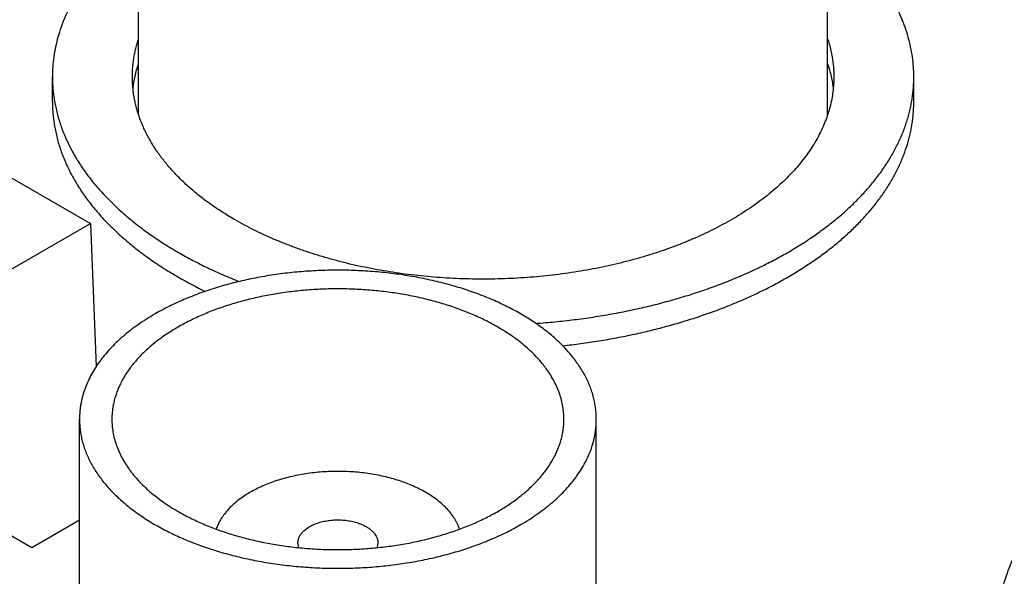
# Model space of a CAD drawing. Header units: inches. Extents: x 0 to 34, y 0 to 22.
# Tile 59 of 80: x 29.108 to 29.465, y 19.093 to 19.295. Entities that reach past the tile are written whole.
import ezdxf

# ---------------------------------------------------------------- set-up
doc = ezdxf.new("R2010")
doc.units = ezdxf.units.IN
doc.header["$LTSCALE"] = 1.87
doc.header["$MEASUREMENT"] = 0
doc.layers.get('0').update_dxf_attribs({"linetype": 'CONTINUOUS'})

msp = doc.modelspace()

# ---------------------------------------------------------------- linework, layer by layer
at = {"color": 7, "linetype": 'CONTINUOUS'}
for p, q in [((29.1507338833, 19.2606374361), (29.1507338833, 19.3890903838)), ((29.4007338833, 19.2606209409), (29.4007338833, 19.3890903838)), ((29.1194838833, 19.2653951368), (29.1194838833, 19.2743763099)), ((29.4319838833, 19.2653951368), (29.4319838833, 19.2743763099)), ((29.0625411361, 19.2619172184), (29.1332519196, 19.2210896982)), ((29.0978965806, 19.2006759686), (29.1332519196, 19.2210896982)), ((29.1332519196, 19.2210896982), (29.1353447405, 19.1691360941)), ((29.004429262, 19.1656465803), (29.1120386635, 19.1035142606)), ((29.1293044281, 18.9622392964), (29.1293044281, 19.1500274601)), ((29.3168044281, 18.9622392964), (29.3168044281, 19.1500274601)), ((29.1120386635, 19.1035142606), (29.1293044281, 19.1134832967)), ((29.2088653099, 19.1033972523), (29.2085544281, 19.1051215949)), ((29.2375544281, 19.1051215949), (29.2372436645, 19.1033975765))]:
    msp.add_line(p, q, dxfattribs=at)
msp.add_arc((29.2434774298, 19.3373148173), 0.1566450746, 240.039505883, 244.0426314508, dxfattribs=at)
for points, knots in [([(29.1507317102, 19.3285047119), (29.1494891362, 19.3275480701), (29.1470695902, 19.3256069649), (29.143606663, 19.3225790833), (29.140357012, 19.3194729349), (29.1373260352, 19.3162935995), (29.1349731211, 19.3135718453), (29.1332071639, 19.3113628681), (29.1315373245, 19.3091586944), (29.1295922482, 19.3063672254), (29.1274815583, 19.3029467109), (29.1256105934, 19.2994793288), (29.1239825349, 19.2959707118), (29.1226001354, 19.2924265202), (29.1214657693, 19.2888525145), (29.1205814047, 19.2852545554), (29.1199485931, 19.2816384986), (29.1195684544, 19.2780105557), (29.1194838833, 19.2755861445), (29.1194838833, 19.2743763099)], [0, 0, 0, 0, 0.0726453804, 0.1436494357, 0.213030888, 0.2808206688, 0.3470625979, 0.3796231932, 0.4118194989, 0.4751517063, 0.5371504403, 0.5979159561, 0.6575629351, 0.716220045, 0.7740291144, 0.8311438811, 0.8877283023, 0.9439544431, 1, 1, 1, 1]), ([(29.4319838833, 19.2743763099), (29.4319838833, 19.2755861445), (29.4318993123, 19.2780105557), (29.4315191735, 19.2816384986), (29.4308863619, 19.2852545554), (29.4300019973, 19.2888525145), (29.4288676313, 19.2924265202), (29.4274852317, 19.2959707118), (29.4258571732, 19.2994793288), (29.4239862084, 19.3029467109), (29.4218755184, 19.3063672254), (29.4199304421, 19.3091586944), (29.4182606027, 19.3113628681), (29.4164946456, 19.3135718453), (29.4141417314, 19.3162935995), (29.4111107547, 19.3194729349), (29.4078611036, 19.3225790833), (29.4043981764, 19.3256069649), (29.4019786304, 19.3275480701), (29.4007360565, 19.3285047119)], [0, 0, 0, 0, 0.0560455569, 0.1122716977, 0.1688561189, 0.2259708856, 0.283779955, 0.3424370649, 0.4020840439, 0.4628495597, 0.5248482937, 0.5881805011, 0.6203768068, 0.6529374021, 0.7191793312, 0.786969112, 0.8563505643, 0.9273546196, 1, 1, 1, 1]), ([(29.1484838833, 19.2743763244), (29.1484838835, 19.2749529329), (29.148507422, 19.2761069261), (29.1486133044, 19.2778365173), (29.1487897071, 19.2795642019), (29.1490365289, 19.2812889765), (29.1493536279, 19.2830098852), (29.1497408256, 19.2847259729), (29.1501978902, 19.2864362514), (29.1505476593, 19.2875675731), (29.1507338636, 19.288131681)], [0, 0, 0, 0, 0.1235870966, 0.2473109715, 0.3713076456, 0.4957116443, 0.6206552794, 0.7462679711, 0.8726756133, 1, 1, 1, 1]), ([(29.4007391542, 19.288115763), (29.4009249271, 19.2875522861), (29.4012738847, 19.2864222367), (29.4017298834, 19.2847139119), (29.4021161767, 19.2829997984), (29.4024325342, 19.2812808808), (29.4026787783, 19.2795581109), (29.4028547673, 19.2778324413), (29.4029604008, 19.2761048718), (29.4029838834, 19.2749522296), (29.4029838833, 19.2743762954)], [0, 0, 0, 0, 0.1273191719, 0.2537236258, 0.3793349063, 0.5042786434, 0.6286839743, 0.752682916, 0.8764096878, 1, 1, 1, 1]), ([(29.1487235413, 19.2699022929), (29.1488062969, 19.2706797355), (29.1490149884, 19.2722349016), (29.1494551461, 19.2745551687), (29.1500226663, 19.276866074), (29.1504831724, 19.2783910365), (29.1507338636, 19.2791505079)], [0, 0, 0, 0, 0.247390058, 0.4962121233, 0.7469326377, 1, 1, 1, 1]), ([(29.4007391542, 19.2791345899), (29.4009900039, 19.2783737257), (29.4014506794, 19.2768459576), (29.4020179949, 19.274530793), (29.4024574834, 19.2722062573), (29.4026654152, 19.2706482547), (29.4027477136, 19.2698694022)], [0, 0, 0, 0, 0.2530663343, 0.5037852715, 0.7526070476, 1, 1, 1, 1]), ([(29.1194838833, 19.2743763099), (29.1194838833, 19.2736381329), (29.1195153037, 19.2721606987), (29.1196566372, 19.269946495), (29.1198920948, 19.2677349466), (29.1202215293, 19.2655274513), (29.1206447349, 19.2633253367), (29.1211614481, 19.2611299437), (29.1217713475, 19.2589426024), (29.1224740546, 19.2567646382), (29.1232691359, 19.2545973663), (29.1241560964, 19.2524421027), (29.1251344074, 19.2503001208), (29.1265681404, 19.2474469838), (29.1285913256, 19.2439179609), (29.1308825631, 19.2404950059), (29.1328849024, 19.2377992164), (29.1350302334, 19.2350960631), (29.137929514, 19.231776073), (29.1417158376, 19.2279232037), (29.1458243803, 19.2241827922), (29.1502451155, 19.2205638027), (29.1549674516, 19.2170747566), (29.1599799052, 19.2137240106), (29.1634631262, 19.2116142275), (29.1652484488, 19.2105834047)], [0, 0, 0, 0, 0.0269367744, 0.05390595, 0.0809397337, 0.1080699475, 0.1353278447, 0.162743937, 0.1903478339, 0.2181680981, 0.2462321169, 0.2745659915, 0.3031944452, 0.3321407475, 0.391063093, 0.4514983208, 0.4823289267, 0.5135843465, 0.5774100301, 0.6430635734, 0.7106018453, 0.7800596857, 0.8514513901, 0.9247722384, 1, 1, 1, 1]), ([(29.1857545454, 19.2224233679), (29.1843005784, 19.2232628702), (29.1814638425, 19.224981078), (29.1773816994, 19.2277099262), (29.1735358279, 19.2305514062), (29.1699355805, 19.233498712), (29.1665895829, 19.2365449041), (29.1635060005, 19.2396826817), (29.1611448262, 19.2423864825), (29.1593976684, 19.2445879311), (29.1577669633, 19.2467833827), (29.1559009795, 19.2495710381), (29.1542532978, 19.2524450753), (29.1530856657, 19.2547686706), (29.1522889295, 19.2565131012), (29.1515665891, 19.2582683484), (29.1509190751, 19.2600333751), (29.1503467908, 19.2618071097), (29.1498500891, 19.2635884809), (29.1494292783, 19.2653764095), (29.1490846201, 19.2671698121), (29.1488163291, 19.2689675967), (29.1486245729, 19.2707686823), (29.1485094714, 19.2725719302), (29.1484838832, 19.2737751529), (29.1484838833, 19.2743763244)], [0, 0, 0, 0, 0.0752277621, 0.1485486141, 0.2199403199, 0.2893981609, 0.3569364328, 0.422589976, 0.4864156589, 0.5176710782, 0.5485016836, 0.6089369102, 0.6678592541, 0.6968055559, 0.7254340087, 0.7537678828, 0.7818319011, 0.8096521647, 0.8372560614, 0.8646721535, 0.8919300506, 0.9190602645, 0.9460940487, 0.9730632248, 1, 1, 1, 1]), ([(29.4029838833, 19.2743762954), (29.4029838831, 19.2734743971), (29.4029262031, 19.2716676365), (29.4026668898, 19.2689628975), (29.4022351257, 19.266265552), (29.4016315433, 19.2635794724), (29.4008570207, 19.2609083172), (29.3999126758, 19.258255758), (29.39879986, 19.2556254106), (29.3975201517, 19.2530208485), (29.3960753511, 19.2504455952), (29.3944674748, 19.2479031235), (29.3926987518, 19.2453968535), (29.3907716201, 19.2429301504), (29.3886887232, 19.2405063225), (29.3864529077, 19.2381286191), (29.3840672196, 19.2358002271), (29.3815349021, 19.2335242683), (29.3788593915, 19.2313037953), (29.3760443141, 19.2291417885), (29.3730934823, 19.2270411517), (29.3700108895, 19.2250047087), (29.3668007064, 19.2230351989), (29.3634672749, 19.2211352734), (29.3600151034, 19.2193074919), (29.3564488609, 19.2175543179), (29.3527733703, 19.2158781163), (29.3489936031, 19.214281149), (29.3451146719, 19.2127655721), (29.3411418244, 19.2113334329), (29.3370804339, 19.2099866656), (29.3329360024, 19.2087270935), (29.328714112, 19.2075564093), (29.3229627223, 19.2061094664), (29.3156162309, 19.2045358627), (29.3066262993, 19.2030334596), (29.2974694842, 19.2019162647), (29.2881953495, 19.201190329), (29.2788539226, 19.200859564), (29.2694956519, 19.2009257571), (29.2601710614, 19.2013885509), (29.2509305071, 19.2022454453), (29.2418238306, 19.2034918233), (29.2329003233, 19.2051209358), (29.2256206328, 19.2067984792), (29.2199307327, 19.2083269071), (29.2157598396, 19.2095570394), (29.2116701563, 19.2108749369), (29.2076671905, 19.2122788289), (29.2037563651, 19.2137668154), (29.1999429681, 19.2153368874), (29.1962321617, 19.2169869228), (29.1926289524, 19.2187147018), (29.1891382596, 19.2205178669), (29.1868688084, 19.2217800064), (29.1857545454, 19.2224233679)], [0, 0, 0, 0, 0.0106523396, 0.0213334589, 0.0320717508, 0.0428948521, 0.0538293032, 0.064900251, 0.0761312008, 0.0875438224, 0.099157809, 0.1109907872, 0.1230582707, 0.1353736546, 0.1479482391, 0.1607912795, 0.1739100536, 0.1873099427, 0.2009945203, 0.2149656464, 0.2292235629, 0.243766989, 0.2585932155, 0.2736981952, 0.2890766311, 0.3047220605, 0.3206269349, 0.3367826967, 0.3531798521, 0.3698080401, 0.3866560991, 0.4037121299, 0.4209635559, 0.4383971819, 0.4737531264, 0.509666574, 0.5460151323, 0.5826714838, 0.6195049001, 0.6563827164, 0.6931717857, 0.7297399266, 0.7659573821, 0.8016983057, 0.8368422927, 0.8541559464, 0.8712785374, 0.8881972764, 0.9049000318, 0.9213753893, 0.9376127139, 0.9536022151, 0.9693350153, 0.9848032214, 1, 1, 1, 1]), ([(29.2948430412, 19.184836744), (29.2971775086, 19.1850028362), (29.30183053, 19.1853955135), (29.308771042, 19.186167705), (29.3156440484, 19.1871202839), (29.3224354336, 19.1882512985), (29.3291313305, 19.1895584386), (29.3357180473, 19.1910390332), (29.342182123, 19.1926900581), (29.3485103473, 19.1945081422), (29.3546897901, 19.196489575), (29.3607078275, 19.1986303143), (29.3665521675, 19.2009259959), (29.3722108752, 19.2033719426), (29.3776723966, 19.2059631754), (29.3829255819, 19.2086944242), (29.3879597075, 19.2115601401), (29.3927644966, 19.214554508), (29.3973301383, 19.2176714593), (29.4016473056, 19.2209046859), (29.405707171, 19.2242476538), (29.4095014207, 19.2276936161), (29.4130222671, 19.2312356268), (29.4162624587, 19.2348665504), (29.4192152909, 19.2385790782), (29.4218746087, 19.242365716), (29.4242348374, 19.2462188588), (29.4262909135, 19.250130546), (29.4277539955, 19.253448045), (29.4287649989, 19.2561203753), (29.4294414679, 19.2581250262), (29.4300391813, 19.2601380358), (29.4305578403, 19.2621583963), (29.4309971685, 19.2641850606), (29.4313569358, 19.2662169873), (29.4316369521, 19.2682531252), (29.4318370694, 19.2702924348), (29.4319571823, 19.2723338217), (29.4319838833, 19.2736957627), (29.4319838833, 19.2743763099)], [0, 0, 0, 0, 0.0394607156, 0.0787221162, 0.1177319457, 0.1564390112, 0.1947934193, 0.2327468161, 0.2702526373, 0.307266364, 0.3437457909, 0.3796513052, 0.4149461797, 0.4495968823, 0.4835734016, 0.5168495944, 0.5494035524, 0.5812179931, 0.6122806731, 0.6425848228, 0.6721296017, 0.7009205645, 0.7289701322, 0.7562980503, 0.7829318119, 0.8089070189, 0.8342676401, 0.8590661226, 0.8833633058, 0.8953470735, 0.9072320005, 0.9190278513, 0.9307447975, 0.9423933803, 0.9539844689, 0.965529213, 0.9770389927, 0.9885253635, 1, 1, 1, 1]), ([(29.1194838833, 19.2653951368), (29.1194838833, 19.2646569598), (29.1195153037, 19.2631795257), (29.1196566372, 19.260965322), (29.1198920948, 19.2587537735), (29.1202215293, 19.2565462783), (29.1206447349, 19.2543441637), (29.1211614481, 19.2521487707), (29.1217713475, 19.2499614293), (29.1224740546, 19.2477834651), (29.1232691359, 19.2456161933), (29.1241560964, 19.2434609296), (29.1251344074, 19.2413189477), (29.1265681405, 19.2384658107), (29.1285913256, 19.2349367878), (29.1308825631, 19.2315138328), (29.1328849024, 19.2288180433), (29.1350302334, 19.2261148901), (29.137929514, 19.2227949), (29.1417158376, 19.2189420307), (29.1458243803, 19.2152016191), (29.1502451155, 19.2115826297), (29.1549674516, 19.2080935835), (29.1599799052, 19.2047428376), (29.1634631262, 19.2026330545), (29.1652484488, 19.2016022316)], [0, 0, 0, 0, 0.0269367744, 0.0539059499, 0.0809397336, 0.1080699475, 0.1353278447, 0.1627439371, 0.190347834, 0.2181680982, 0.246232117, 0.2745659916, 0.3031944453, 0.3321407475, 0.3910630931, 0.4514983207, 0.4823289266, 0.5135843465, 0.5774100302, 0.6430635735, 0.7106018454, 0.7800596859, 0.8514513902, 0.9247722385, 1, 1, 1, 1]), ([(29.3045954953, 19.1767307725), (29.3068045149, 19.1769704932), (29.3112021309, 19.1775045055), (29.3177511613, 19.1784722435), (29.3242216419, 19.1796025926), (29.3306014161, 19.1808934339), (29.3368785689, 19.1823423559), (29.3430413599, 19.1839466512), (29.3490782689, 19.1857033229), (29.3549780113, 19.187609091), (29.3607295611, 19.1896603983), (29.3663221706, 19.1918534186), (29.3717453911, 19.1941840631), (29.3769890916, 19.19664799), (29.382043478, 19.1992406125), (29.3868991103, 19.201957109), (29.3915469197, 19.2047924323), (29.3959782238, 19.2077413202), (29.4001847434, 19.2107983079), (29.404158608, 19.2139577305), (29.4078923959, 19.2172137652), (29.4113790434, 19.2205603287), (29.4140899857, 19.22343728), (29.4161261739, 19.2257782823), (29.4180503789, 19.2281153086), (29.4202933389, 19.2310811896), (29.4227306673, 19.2347268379), (29.424892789, 19.2384307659), (29.4267754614, 19.2421860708), (29.4283749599, 19.2459856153), (29.4294732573, 19.2491947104), (29.4302049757, 19.2517737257), (29.4306794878, 19.2537076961), (29.4310813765, 19.2556471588), (29.431410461, 19.2575912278), (29.4316665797, 19.259538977), (29.4318496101, 19.261489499), (29.4319594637, 19.2634418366), (29.4319838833, 19.2647442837), (29.4319838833, 19.2653951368)], [0, 0, 0, 0, 0.0396464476, 0.0790318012, 0.1181090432, 0.1568323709, 0.1951574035, 0.2330413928, 0.2704434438, 0.3073247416, 0.3436487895, 0.379381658, 0.414492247, 0.4489525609, 0.4827380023, 0.5158276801, 0.5482047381, 0.5798567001, 0.6107758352, 0.6409595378, 0.670410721, 0.6991382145, 0.7271571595, 0.7409087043, 0.754491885, 0.7811662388, 0.8072188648, 0.8326933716, 0.8576408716, 0.8821198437, 0.9061957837, 0.918106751, 0.9299444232, 0.9417186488, 0.953439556, 0.9651175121, 0.9767630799, 0.9883869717, 1, 1, 1, 1]), ([(29.1652484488, 19.2105834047), (29.1669525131, 19.2095994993), (29.1704383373, 19.2076788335), (29.1758287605, 19.2049694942), (29.1814278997, 19.2024053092), (29.1852562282, 19.2008110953), (29.1872016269, 19.2000387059)], [0, 0, 0, 0, 0.2421859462, 0.4897047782, 0.7423790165, 1, 1, 1, 1]), ([(29.3168044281, 19.1500274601), (29.3168044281, 19.1506919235), (29.3167619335, 19.1520230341), (29.316570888, 19.1540157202), (29.3162527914, 19.1560029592), (29.3158081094, 19.1579818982), (29.3152374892, 19.1599498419), (29.3145417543, 19.1619040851), (29.3137219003, 19.1638419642), (29.3127790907, 19.1657608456), (29.3117146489, 19.1676581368), (29.3105300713, 19.1695312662), (29.3092269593, 19.171377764), (29.3073141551, 19.173826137), (29.3051864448, 19.176184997), (29.3028678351, 19.1784479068), (29.3010021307, 19.1801247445), (29.2990309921, 19.1817606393), (29.2969570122, 19.1833534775), (29.2947830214, 19.1849010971), (29.2925119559, 19.1864014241), (29.2901468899, 19.1878524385), (29.2876910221, 19.1892521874), (29.2851476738, 19.1905987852), (29.2825202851, 19.1918904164), (29.2798124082, 19.1931253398), (29.2770277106, 19.1943018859), (29.2741699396, 19.1954184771), (29.2702422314, 19.196834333), (29.2651732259, 19.1984417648), (29.2589020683, 19.2000968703), (29.252437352, 19.2014816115), (29.2458140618, 19.2025885), (29.2390678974, 19.2034115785), (29.2322352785, 19.2039464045), (29.2253530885, 19.204190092), (29.218458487, 19.2041413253), (29.211588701, 19.2038003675), (29.2047808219, 19.2031690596), (29.1980715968, 19.2022508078), (29.1914972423, 19.2010505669), (29.185093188, 19.1995747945), (29.1788940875, 19.1978314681), (29.1738933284, 19.1961523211), (29.170025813, 19.1946808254), (29.1672163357, 19.1935240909), (29.1644823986, 19.1923084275), (29.1609733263, 19.190625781), (29.1584194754, 19.1892595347), (29.1567631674, 19.1883032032)], [0, 0, 0, 0, 0.0106525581, 0.0213338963, 0.0320724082, 0.0428957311, 0.053830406, 0.0649015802, 0.0761327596, 0.0875456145, 0.0991598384, 0.1109930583, 0.1230607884, 0.1353764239, 0.160788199, 0.1739072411, 0.187307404, 0.2009922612, 0.2149636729, 0.2292218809, 0.2437656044, 0.2585921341, 0.2736974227, 0.2890761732, 0.3047219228, 0.3206271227, 0.3367832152, 0.3531807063, 0.3698092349, 0.4037113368, 0.4383945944, 0.4737512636, 0.5096654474, 0.5460147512, 0.5826718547, 0.6195060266, 0.6563845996, 0.693174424, 0.7297433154, 0.7659615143, 0.8017031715, 0.8368478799, 0.8712822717, 0.9049017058, 0.9213774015, 0.9376150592, 0.9536048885, 0.9693380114, 1, 1, 1, 1]), ([(29.2810371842, 19.1835059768), (29.2795884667, 19.184342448), (29.2773547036, 19.1855374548), (29.2742854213, 19.1870092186), (29.2710728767, 19.188437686), (29.2668938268, 19.1900893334), (29.2616800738, 19.1918400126), (29.256257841, 19.1933648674), (29.2506564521, 19.1946556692), (29.2449060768, 19.1957054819), (29.2390377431, 19.1965086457), (29.2330831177, 19.1970608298), (29.2270743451, 19.1973590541), (29.221043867, 19.1974017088), (29.215024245, 19.1971885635), (29.2090479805, 19.1967207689), (29.2031473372, 19.1960008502), (29.1973541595, 19.1950326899), (29.1916997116, 19.1938215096), (29.1862144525, 19.1923738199), (29.1809280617, 19.1906974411), (29.1766814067, 19.1891058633), (29.1734101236, 19.1877237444), (29.1710416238, 19.1866435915), (29.1687435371, 19.1855138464), (29.1665189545, 19.1843360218), (29.1643708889, 19.1831117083), (29.1623022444, 19.1818425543), (29.1603158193, 19.1805302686), (29.1584143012, 19.1791766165), (29.1566002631, 19.177783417), (29.154876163, 19.1763525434), (29.1532443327, 19.1748859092), (29.1517070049, 19.1733855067), (29.1502662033, 19.1718532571), (29.1484951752, 19.169792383), (29.1469013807, 19.1676544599), (29.1455063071, 19.1654484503), (29.1445752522, 19.1637889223), (29.143750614, 19.1621105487), (29.1430335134, 19.1604155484), (29.1424249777, 19.1587062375), (29.1419258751, 19.1569849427), (29.1415369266, 19.1552540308), (29.1412586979, 19.153515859), (29.1410915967, 19.151772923), (29.1410544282, 19.1506086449), (29.1410544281, 19.1500274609)], [0, 0, 0, 0, 0.0306621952, 0.0463954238, 0.0623853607, 0.0950959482, 0.1287156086, 0.1631502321, 0.1982951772, 0.234037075, 0.2702555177, 0.3068246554, 0.3436147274, 0.3804935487, 0.4173279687, 0.4539853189, 0.4903348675, 0.5262492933, 0.5616062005, 0.5962896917, 0.630192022, 0.6632153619, 0.6793715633, 0.6952768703, 0.7109227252, 0.7263015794, 0.7414069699, 0.7562335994, 0.7707774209, 0.7850357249, 0.7990072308, 0.8126921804, 0.8260924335, 0.839211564, 0.8520549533, 0.8646298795, 0.8890061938, 0.9008394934, 0.9124537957, 0.9238667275, 0.9350979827, 0.9461692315, 0.95710398, 0.9679273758, 0.97866596, 0.9893473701, 1, 1, 1, 1]), ([(29.1567631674, 19.1883032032), (29.1556919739, 19.1876847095), (29.1536020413, 19.1864188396), (29.1505945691, 19.1844083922), (29.1477611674, 19.1823149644), (29.1451087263, 19.1801435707), (29.1426436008, 19.1778993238), (29.1403718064, 19.175587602), (29.1386322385, 19.1735956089), (29.137345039, 19.1719737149), (29.1361436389, 19.1703562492), (29.1347688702, 19.1683024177), (29.1333208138, 19.1657766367), (29.1320889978, 19.1632119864), (29.1310766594, 19.1606148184), (29.1304157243, 19.1584204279), (29.1300009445, 19.1566580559), (29.1297470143, 19.1553367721), (29.1295493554, 19.1540122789), (29.1294080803, 19.1526853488), (29.1293232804, 19.1513568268), (29.1293044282, 19.1504703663), (29.1293044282, 19.1500274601)], [0, 0, 0, 0, 0.0752301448, 0.1485533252, 0.2199472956, 0.2894073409, 0.3569477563, 0.4226033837, 0.4864310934, 0.517687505, 0.5485190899, 0.608956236, 0.6678804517, 0.7254470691, 0.7818361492, 0.8372508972, 0.8646678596, 0.8919266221, 0.9190576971, 0.946092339, 0.9730623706, 1, 1, 1, 1]), ([(29.3050544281, 19.1500274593), (29.3050544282, 19.1508025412), (29.3049881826, 19.1523572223), (29.3046905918, 19.1546808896), (29.3041955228, 19.1569930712), (29.3035043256, 19.159287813), (29.3026188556, 19.1615595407), (29.3015414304, 19.1638027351), (29.3002748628, 19.1660119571), (29.2990723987, 19.1678083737), (29.2980215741, 19.1692231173), (29.2968957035, 19.1706417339), (29.2953741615, 19.1723840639), (29.2933870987, 19.1744060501), (29.2912309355, 19.176369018), (29.2889109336, 19.1782682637), (29.2864326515, 19.1800993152), (29.2838021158, 19.1818577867), (29.2819741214, 19.1829650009), (29.2810371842, 19.1835059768)], [0, 0, 0, 0, 0.0538974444, 0.1080531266, 0.1627191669, 0.2181358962, 0.2745269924, 0.3320956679, 0.3910219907, 0.4514612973, 0.4822939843, 0.5135515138, 0.5773815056, 0.6430394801, 0.7105823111, 0.7800448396, 0.8514413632, 0.924767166, 1, 1, 1, 1]), ([(29.1293044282, 19.1500274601), (29.1293044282, 19.1493629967), (29.1293469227, 19.1480318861), (29.1295379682, 19.1460392), (29.1298560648, 19.144051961), (29.1303007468, 19.142073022), (29.130871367, 19.1401050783), (29.1315671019, 19.1381508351), (29.132386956, 19.136212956), (29.1333297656, 19.1342940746), (29.1343942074, 19.1323967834), (29.1355787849, 19.130523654), (29.136881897, 19.1286771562), (29.1387947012, 19.1262287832), (29.1409224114, 19.1238699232), (29.1432410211, 19.1216070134), (29.1451067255, 19.1199301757), (29.1470778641, 19.1182942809), (29.149151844, 19.1167014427), (29.1513258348, 19.1151538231), (29.1535969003, 19.1136534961), (29.1559619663, 19.1122024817), (29.1584178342, 19.1108027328), (29.1609611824, 19.109456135), (29.1635885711, 19.1081645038), (29.1662964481, 19.1069295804), (29.1690811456, 19.1057530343), (29.1719389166, 19.1046364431), (29.1758666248, 19.1032205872), (29.1809356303, 19.1016131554), (29.187206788, 19.0999580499), (29.1936715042, 19.0985733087), (29.2002947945, 19.0974664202), (29.2070409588, 19.0966433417), (29.2138735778, 19.0961085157), (29.2207557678, 19.0958648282), (29.2276503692, 19.0959135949), (29.2345201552, 19.0962545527), (29.2413280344, 19.0968858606), (29.2480372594, 19.0978041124), (29.254611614, 19.0990043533), (29.2610156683, 19.1004801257), (29.2672147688, 19.1022234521), (29.2722155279, 19.1039025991), (29.2760830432, 19.1053740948), (29.2788925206, 19.1065308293), (29.2816264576, 19.1077464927), (29.28513553, 19.1094291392), (29.2876893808, 19.1107953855), (29.2893456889, 19.111751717)], [0, 0, 0, 0, 0.0106525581, 0.0213338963, 0.0320724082, 0.0428957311, 0.053830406, 0.0649015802, 0.0761327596, 0.0875456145, 0.0991598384, 0.1109930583, 0.1230607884, 0.1353764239, 0.160788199, 0.1739072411, 0.187307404, 0.2009922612, 0.2149636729, 0.2292218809, 0.2437656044, 0.2585921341, 0.2736974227, 0.2890761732, 0.3047219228, 0.3206271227, 0.3367832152, 0.3531807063, 0.3698092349, 0.4037113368, 0.4383945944, 0.4737512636, 0.5096654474, 0.5460147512, 0.5826718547, 0.6195060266, 0.6563845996, 0.693174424, 0.7297433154, 0.7659615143, 0.8017031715, 0.8368478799, 0.8712822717, 0.9049017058, 0.9213774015, 0.9376150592, 0.9536048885, 0.9693380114, 1, 1, 1, 1]), ([(29.1410544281, 19.1500274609), (29.141054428, 19.149252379), (29.1411206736, 19.1476976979), (29.1414182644, 19.1453740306), (29.1419133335, 19.143061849), (29.1426045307, 19.1407671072), (29.1434900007, 19.1384953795), (29.1445674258, 19.1362521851), (29.1458339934, 19.1340429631), (29.1470364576, 19.1322465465), (29.1480872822, 19.1308318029), (29.1492131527, 19.1294131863), (29.1507346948, 19.1276708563), (29.1527217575, 19.1256488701), (29.1548779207, 19.1236859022), (29.1571979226, 19.1217866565), (29.1596762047, 19.119955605), (29.1623067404, 19.1181971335), (29.1641347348, 19.1170899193), (29.1650716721, 19.1165489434)], [0, 0, 0, 0, 0.0538974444, 0.1080531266, 0.1627191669, 0.2181358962, 0.2745269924, 0.3320956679, 0.3910219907, 0.4514612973, 0.4822939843, 0.5135515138, 0.5773815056, 0.6430394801, 0.7105823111, 0.7800448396, 0.8514413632, 0.924767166, 1, 1, 1, 1]), ([(29.1650716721, 19.1165489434), (29.1665203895, 19.1157124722), (29.1687541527, 19.1145174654), (29.171823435, 19.1130457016), (29.1750359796, 19.1116172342), (29.1792150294, 19.1099655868), (29.1844287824, 19.1082149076), (29.1898510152, 19.1066900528), (29.1954524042, 19.105399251), (29.2012027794, 19.1043494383), (29.2070711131, 19.1035462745), (29.2130257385, 19.1029940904), (29.2190345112, 19.1026958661), (29.2250649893, 19.1026532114), (29.2310846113, 19.1028663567), (29.2370608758, 19.1033341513), (29.242961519, 19.10405407), (29.2487546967, 19.1050222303), (29.2544091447, 19.1062334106), (29.2598944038, 19.1076811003), (29.2651807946, 19.1093574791), (29.2694274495, 19.1109490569), (29.2726987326, 19.1123311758), (29.2750672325, 19.1134113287), (29.2773653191, 19.1145410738), (29.2795899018, 19.1157188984), (29.2817379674, 19.1169432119), (29.2838066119, 19.1182123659), (29.2857930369, 19.1195246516), (29.2876945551, 19.1208783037), (29.2895085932, 19.1222715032), (29.2912326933, 19.1237023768), (29.2928645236, 19.125169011), (29.2944018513, 19.1266694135), (29.295842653, 19.1282016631), (29.297613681, 19.1302625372), (29.2992074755, 19.1324004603), (29.3006025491, 19.1346064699), (29.301533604, 19.1362659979), (29.3023582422, 19.1379443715), (29.3030753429, 19.1396393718), (29.3036838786, 19.1413486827), (29.3041829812, 19.1430699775), (29.3045719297, 19.1448008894), (29.3048501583, 19.1465390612), (29.3050172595, 19.1482819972), (29.305054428, 19.1494462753), (29.3050544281, 19.1500274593)], [0, 0, 0, 0, 0.0306621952, 0.0463954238, 0.0623853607, 0.0950959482, 0.1287156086, 0.1631502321, 0.1982951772, 0.234037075, 0.2702555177, 0.3068246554, 0.3436147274, 0.3804935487, 0.4173279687, 0.4539853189, 0.4903348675, 0.5262492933, 0.5616062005, 0.5962896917, 0.630192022, 0.6632153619, 0.6793715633, 0.6952768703, 0.7109227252, 0.7263015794, 0.7414069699, 0.7562335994, 0.7707774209, 0.7850357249, 0.7990072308, 0.8126921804, 0.8260924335, 0.839211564, 0.8520549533, 0.8646298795, 0.8890061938, 0.9008394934, 0.9124537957, 0.9238667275, 0.9350979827, 0.9461692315, 0.95710398, 0.9679273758, 0.97866596, 0.9893473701, 1, 1, 1, 1]), ([(29.2893456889, 19.111751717), (29.2904168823, 19.1123702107), (29.2925068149, 19.1136360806), (29.2955142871, 19.115646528), (29.2983476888, 19.1177399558), (29.30100013, 19.1199113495), (29.3034652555, 19.1221555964), (29.3057370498, 19.1244673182), (29.3074766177, 19.1264593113), (29.3087638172, 19.1280812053), (29.3099652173, 19.129698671), (29.3113399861, 19.1317525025), (29.3127880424, 19.1342782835), (29.3140198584, 19.1368429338), (29.3150321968, 19.1394401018), (29.315693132, 19.1416344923), (29.3161079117, 19.1433968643), (29.3163618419, 19.1447181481), (29.3165595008, 19.1460426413), (29.3167007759, 19.1473695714), (29.3167855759, 19.1486980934), (29.3168044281, 19.1495845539), (29.3168044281, 19.1500274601)], [0, 0, 0, 0, 0.0752301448, 0.1485533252, 0.2199472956, 0.2894073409, 0.3569477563, 0.4226033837, 0.4864310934, 0.517687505, 0.5485190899, 0.608956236, 0.6678804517, 0.7254470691, 0.7818361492, 0.8372508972, 0.8646678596, 0.8919266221, 0.9190576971, 0.946092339, 0.9730623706, 1, 1, 1, 1]), ([(29.2548742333, 19.1234939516), (29.254145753, 19.123914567), (29.252639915, 19.1247253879), (29.2502834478, 19.1258324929), (29.2478031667, 19.1268453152), (29.2452104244, 19.1277592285), (29.2425169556, 19.12857012), (29.239734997, 19.1292743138), (29.2368771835, 19.1298686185), (29.2339565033, 19.1303503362), (29.2309862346, 19.1307172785), (29.227979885, 19.1309677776), (29.2249511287, 19.1311006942), (29.2219137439, 19.1311154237), (29.2188815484, 19.1310118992), (29.2158683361, 19.1307905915), (29.212887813, 19.1304525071), (29.2099535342, 19.129999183), (29.2070788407, 19.1294326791), (29.2042767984, 19.1287555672), (29.201560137, 19.1279709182), (29.1989411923, 19.1270822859), (29.196431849, 19.1260936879), (29.1940434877, 19.1250095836), (29.1917869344, 19.1238348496), (29.1896724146, 19.122574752), (29.1877095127, 19.1212349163), (29.1859071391, 19.1198212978), (29.1842735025, 19.1183401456), (29.1828161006, 19.1167979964), (29.1815416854, 19.1152015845), (29.1804563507, 19.1135580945), (29.1797080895, 19.1121442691), (29.1792122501, 19.1109994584), (29.1789982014, 19.1104231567), (29.1788998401, 19.1101343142)], [0, 0, 0, 0, 0.0297897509, 0.0605281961, 0.0921620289, 0.1246266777, 0.1578478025, 0.1917426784, 0.2262214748, 0.2611884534, 0.2965431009, 0.332181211, 0.3679959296, 0.4038787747, 0.4397206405, 0.4754127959, 0.510847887, 0.5459209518, 0.5805304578, 0.6145793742, 0.6479762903, 0.6806365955, 0.7124837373, 0.7434505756, 0.7734808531, 0.8025308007, 0.8305708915, 0.8575877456, 0.8835861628, 0.9085912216, 0.9326503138, 0.9558348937, 0.9782416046, 0.989194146, 1, 1, 1, 1]), ([(29.4627842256, 19.0761589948), (29.4627842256, 19.0773688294), (29.4628687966, 19.0797932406), (29.4632489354, 19.0834211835), (29.463881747, 19.0870372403), (29.4647661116, 19.0906351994), (29.4659004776, 19.0942092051), (29.4672828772, 19.0977533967), (29.4689109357, 19.1012620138), (29.4707819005, 19.1047293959), (29.4728925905, 19.1081499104), (29.4748376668, 19.1109413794), (29.4765075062, 19.113145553), (29.4782734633, 19.1153545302), (29.4806263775, 19.1180762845), (29.4836573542, 19.1212556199), (29.4869070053, 19.1243617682), (29.4903699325, 19.1273896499), (29.4927894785, 19.129330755), (29.4940320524, 19.1302873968)], [0, 0, 0, 0, 0.0560455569, 0.1122716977, 0.1688561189, 0.2259708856, 0.283779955, 0.3424370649, 0.4020840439, 0.4628495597, 0.5248482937, 0.5881805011, 0.6203768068, 0.6529374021, 0.7191793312, 0.786969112, 0.8563505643, 0.9273546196, 1, 1, 1, 1]), ([(29.2672097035, 19.1101322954), (29.2671020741, 19.1104484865), (29.2668660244, 19.1110792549), (29.2664544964, 19.1120106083), (29.2659836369, 19.1129324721), (29.2652708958, 19.114158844), (29.2642295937, 19.1156627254), (29.2627679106, 19.1173906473), (29.2610902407, 19.1190504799), (29.2592059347, 19.1206333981), (29.2571253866, 19.1221310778), (29.2556434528, 19.1230498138), (29.2548742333, 19.1234939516)], [0, 0, 0, 0, 0.0539577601, 0.1087254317, 0.1644064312, 0.2210943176, 0.3377767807, 0.4593559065, 0.5862105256, 0.7185662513, 0.856509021, 1, 1, 1, 1]), ([(29.2085544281, 19.1051215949), (29.2085544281, 19.1053273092), (29.2085809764, 19.105741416), (29.208699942, 19.1063574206), (29.2088972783, 19.1069662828), (29.2091716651, 19.1075644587), (29.2095213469, 19.108148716), (29.2098701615, 19.1086165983), (29.210183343, 19.1089810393), (29.2105266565, 19.1093461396), (29.2109997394, 19.1097878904), (29.2116264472, 19.1102869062), (29.2123147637, 19.110757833), (29.2130609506, 19.1111981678), (29.2138610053, 19.1116055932), (29.2147106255, 19.1119779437), (29.2156052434, 19.1123132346), (29.2165400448, 19.1126096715), (29.2175099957, 19.1128656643), (29.2185098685, 19.1130798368), (29.2195342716, 19.1132510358), (29.2205776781, 19.1133783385), (29.2216344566, 19.1134610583), (29.222698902, 19.1134987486), (29.223765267, 19.113491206), (29.2248277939, 19.1134384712), (29.2258807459, 19.1133408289), (29.2269184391, 19.113198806), (29.2279352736, 19.1130131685), (29.2289257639, 19.1127849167), (29.2298845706, 19.1125152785), (29.2308065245, 19.1122057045), (29.2316866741, 19.111857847), (29.2325202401, 19.1114735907), (29.2330513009, 19.1111894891), (29.2333074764, 19.1110415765)], [0, 0, 0, 0, 0.021324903, 0.0428781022, 0.0648759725, 0.0875128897, 0.1109541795, 0.1353323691, 0.1479082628, 0.1607526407, 0.1872684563, 0.2149220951, 0.2437220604, 0.2736524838, 0.3046760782, 0.3367368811, 0.3697627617, 0.4036677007, 0.4383538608, 0.4737134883, 0.5096306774, 0.5459830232, 0.5826431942, 0.6194804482, 0.6563621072, 0.6931550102, 0.7297269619, 0.7659481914, 0.8016928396, 0.8368404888, 0.8712777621, 0.9049000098, 0.9376131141, 0.9693354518, 1, 1, 1, 1]), ([(29.2333074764, 19.1110415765), (29.2336345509, 19.1108527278), (29.2342569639, 19.1104582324), (29.2351078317, 19.1097995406), (29.2358438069, 19.1090950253), (29.2364575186, 19.1083511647), (29.2368667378, 19.1076959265), (29.2371237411, 19.1071608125), (29.2372803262, 19.1067590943), (29.237402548, 19.1063533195), (29.2374900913, 19.1059444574), (29.2375427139, 19.1055335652), (29.2375544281, 19.1052586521), (29.2375544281, 19.1051215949)], [0, 0, 0, 0, 0.1485620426, 0.2894159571, 0.4226015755, 0.5484871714, 0.667813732, 0.7253981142, 0.781804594, 0.8372364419, 0.8919173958, 0.9460878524, 1, 1, 1, 1])]:
    msp.add_open_spline(points, degree=3, knots=knots, dxfattribs=at)
for points in [[(29.1507329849, 19.2607121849), (29.1507288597, 19.2607003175), (29.1507247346, 19.2606884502), (29.1507206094, 19.2606765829)], [(29.4007520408, 19.2606625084), (29.4007477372, 19.260674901), (29.4007434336, 19.2606872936), (29.4007391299, 19.2606996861)]]:
    msp.add_open_spline(points, degree=3, dxfattribs=at)

doc.saveas('drawing.dxf')
